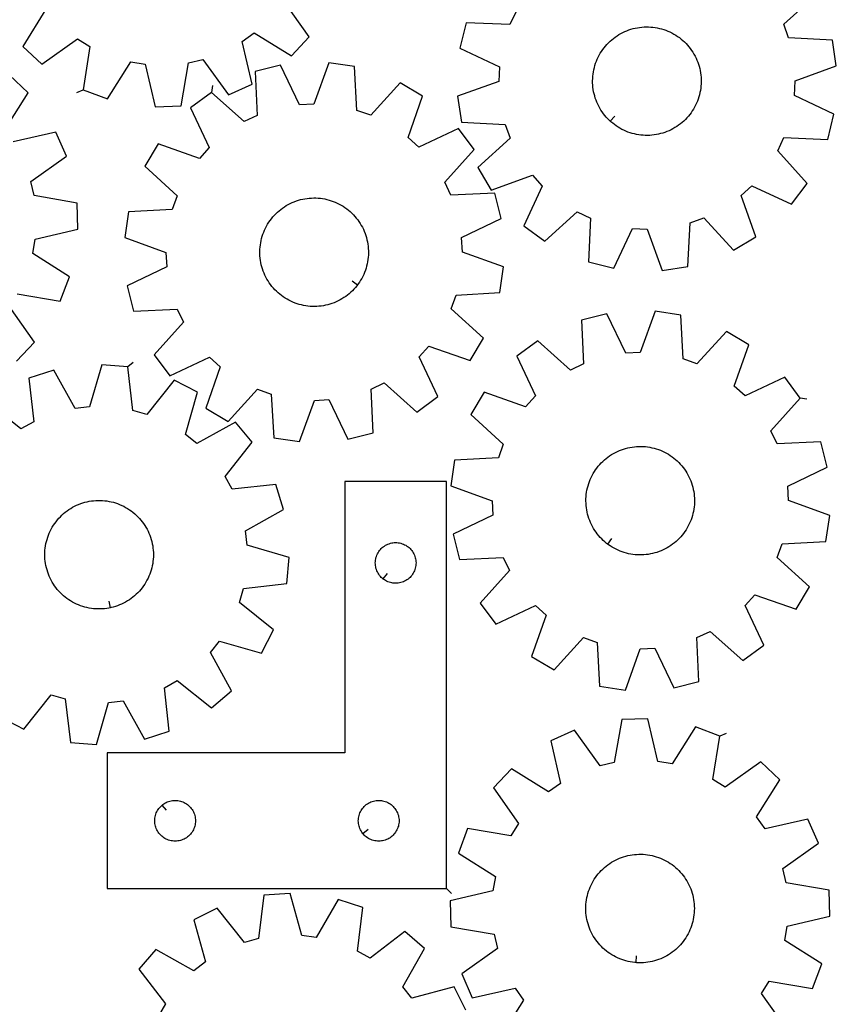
# Model space of a CAD drawing. Header units: millimetres. Extents: x 7 to 1243, y 7 to 1753.
# Tile 7 of 18: x 882 to 1243, y 442 to 878. Entities that reach past the tile are written whole.
import ezdxf

# ---------------------------------------------------------------- set-up
doc = ezdxf.new("R2010")
doc.units = ezdxf.units.MM
doc.layers.add('CUT', color=7, linetype='CONTINUOUS', true_color=0x000000)
doc.layers.add('LEADIN', color=1, linetype='CONTINUOUS', true_color=0xff0000)

msp = doc.modelspace()

# ---------------------------------------------------------------- linework, layer by layer
at = {"layer": 'CUT'}
for points in [[(1101.306858, 881.406152), (1098.566078, 875.589725), (1079.208672, 876.446018), (1076.421614, 865.251476), (1093.920873, 856.93172), (1093.614572, 850.509191), (1075.402971, 843.892544), (1077.112031, 832.483574), (1096.463072, 831.493798), (1098.637882, 825.44294), (1084.344638, 812.360677), (1090.289627, 802.474193), (1108.546428, 808.965081), (1112.871254, 804.207081), (1104.672384, 786.650858), (1113.948232, 779.791986), (1128.331361, 792.775361), (1134.147787, 790.034581), (1133.291494, 770.677174), (1144.486036, 767.890116), (1152.805793, 785.389376), (1159.228321, 785.083075), (1165.844969, 766.871474), (1177.253938, 768.580534), (1178.243714, 787.931574), (1184.294572, 790.106385), (1197.376835, 775.813141), (1207.26332, 781.75813), (1200.772431, 800.014931), (1205.530432, 804.339757), (1223.086654, 796.140887), (1229.945526, 805.416734), (1216.962151, 819.799864), (1219.702932, 825.61629), (1239.060338, 824.759997), (1241.847396, 835.954539), (1224.348137, 844.274296), (1224.654438, 850.696824), (1242.866038, 857.313471), (1241.156978, 868.722441), (1221.805938, 869.712217), (1219.631128, 875.763075), (1233.924371, 888.845338)], [(893.442329, 882.430638), (883.281671, 865.932049), (891.708537, 858.053381), (907.487433, 869.299219), (912.950652, 865.908655), (909.877165, 846.777631), (920.67761, 842.723513), (930.951812, 859.151634), (937.296682, 858.109845), (941.778277, 839.258911), (953.30803, 839.646545), (956.513385, 858.755918), (962.773956, 860.221506), (974.12835, 844.520546), (984.632111, 849.290919), (980.280634, 868.172314), (985.50379, 871.922157), (1002.002379, 861.7615), (1009.881047, 870.188366), (998.635209, 885.967261)], [(875.295392, 829.096277), (885.593498, 845.509425), (877.232733, 853.458202)], [(880.702688, 756.495442), (899.807374, 753.262272), (903.951561, 764.028478), (887.609827, 774.439537), (888.704575, 780.775484), (907.592284, 785.099471), (907.300965, 796.63206), (888.219032, 799.996913), (886.805785, 806.269506), (902.601035, 817.492363), (897.91856, 828.035603), (879.001479, 823.841983)], [(880.431487, 726.827692), (888.380265, 735.188458), (877.266611, 751.060733)], [(873.468055, 569.361339), (883.723309, 564.077853), (895.839544, 579.198675), (902.020062, 577.425573), (904.277404, 558.181176), (915.773926, 557.224387), (921.181379, 575.830887), (927.56997, 576.557936), (937.019994, 559.642279), (948.007543, 563.15785), (945.882979, 582.417357), (951.507037, 585.53387), (966.711063, 573.522209), (975.516884, 580.974926), (966.183748, 597.955355), (970.187063, 602.986872), (988.830415, 597.707872), (994.113901, 607.963127), (978.993079, 620.079361), (980.766181, 626.259879), (1000.010578, 628.517221), (1000.967367, 640.013743), (982.360867, 645.421197), (981.633818, 651.809787), (998.549475, 661.259811), (995.033904, 672.24736), (975.774396, 670.122796), (972.657883, 675.746855), (984.669545, 690.95088), (977.216828, 699.756701), (960.236399, 690.423565), (955.204882, 694.42688), (960.483882, 713.070232), (950.228627, 718.353718), (938.112393, 703.232896), (931.931875, 705.005998), (929.674533, 724.250396), (918.178011, 725.207185), (912.770557, 706.600684), (906.381967, 705.873635), (896.931943, 722.789292), (885.944394, 719.273722), (888.068958, 700.014214), (882.444899, 696.897701), (867.240874, 708.909362)], [(1220.953151, 431.362534), (1209.801911, 447.208426), (1213.225098, 452.651263), (1232.337393, 449.46338), (1236.456052, 460.239377), (1220.089691, 470.611678), (1221.169419, 476.950201), (1240.046827, 481.31894), (1239.728177, 492.850805), (1220.638323, 496.170426), (1219.210214, 502.439652), (1234.978821, 513.699912), (1230.271372, 524.232024), (1211.364283, 519.993582), (1207.645754, 525.239079), (1217.904932, 541.676587), (1209.525352, 549.605527), (1193.67946, 538.454288), (1188.236623, 541.877475), (1191.424506, 560.98977), (1180.648509, 565.108429), (1170.276208, 548.742067), (1163.937685, 549.821796), (1159.568946, 568.699204), (1148.037081, 568.380554), (1144.71746, 549.290699), (1138.448234, 547.862591), (1127.187974, 563.631198), (1116.655862, 558.923749), (1120.894303, 540.01666), (1115.648807, 536.298131), (1099.211299, 546.557309), (1091.282359, 538.177729), (1102.433598, 522.331837), (1099.010411, 516.889), (1079.898116, 520.076883), (1075.779457, 509.300885), (1092.145819, 498.928585), (1091.06609, 492.590062), (1072.188682, 488.221323), (1072.507332, 476.689457), (1091.597187, 473.369837), (1093.025295, 467.100611), (1077.256688, 455.840351), (1081.964137, 445.308239), (1100.871226, 449.54668), (1104.589755, 444.301184), (1094.330577, 427.863676)], [(1079.121982, 439.847096), (1073.955932, 450.162007), (1055.253521, 445.096215), (1051.307915, 450.173112), (1060.83432, 467.045872), (1052.114165, 474.598645), (1036.773986, 462.761361), (1031.185877, 465.941885), (1033.530201, 485.17588), (1022.583508, 488.816673), (1012.940963, 472.010016), (1006.56109, 472.80996), (1001.366432, 491.476988), (989.859735, 490.651525), (987.382813, 471.434156), (981.182454, 469.731736), (969.239654, 484.989912), (958.924743, 479.823861), (963.990535, 461.12145), (958.913637, 457.175845), (942.040877, 466.702249), (934.488104, 457.982095), (946.325389, 442.641915), (943.144865, 437.053806)]]:
    msp.add_lwpolyline(points, dxfattribs=at)
for points in [[(1142.898936, 832.934769), (1142.538455, 833.26602), (1141.845115, 833.957377), (1141.180552, 834.67644), (1140.545871, 835.42201), (1139.942129, 836.192848), (1139.370331, 836.98767), (1138.831428, 837.805153), (1138.326318, 838.643937), (1137.855841, 839.502626), (1137.42078, 840.379791), (1137.02186, 841.273971), (1136.659744, 842.183678), (1136.335035, 843.107398), (1136.048273, 844.043594), (1135.799936, 844.990707), (1135.590438, 845.947162), (1135.420126, 846.911366), (1135.289284, 847.881714), (1135.19813, 848.856592), (1135.146816, 849.834376), (1135.135427, 850.813439), (1135.163983, 851.792153), (1135.232434, 852.768887), (1135.340669, 853.742016), (1135.488506, 854.709921), (1135.675699, 855.67099), (1135.901937, 856.623624), (1136.166844, 857.566237), (1136.469978, 858.49726), (1136.810835, 859.415145), (1137.188847, 860.318362), (1137.603386, 861.20541), (1138.053761, 862.07481), (1138.539223, 862.925117), (1139.058964, 863.754915), (1139.612119, 864.562823), (1140.197766, 865.347496), (1140.814932, 866.107628), (1141.462589, 866.841955), (1142.13966, 867.549253), (1142.845016, 868.228346), (1143.577485, 868.878104), (1144.335847, 869.497444), (1145.11884, 870.085336), (1145.92516, 870.640802), (1146.753466, 871.162917), (1147.602379, 871.650812), (1148.470487, 872.103675), (1149.356343, 872.520753), (1150.258474, 872.90135), (1151.175379, 873.244834), (1152.105531, 873.550633), (1153.047381, 873.818238), (1153.999363, 874.047204), (1154.959893, 874.237148), (1155.92737, 874.387757), (1156.900185, 874.498777), (1157.876719, 874.570026), (1158.855347, 874.601384), (1159.834439, 874.592799), (1160.812366, 874.544285), (1161.787501, 874.455924), (1162.758219, 874.327861), (1163.722907, 874.160311), (1164.679958, 873.953553), (1165.627778, 873.707929), (1166.564792, 873.42385), (1167.489438, 873.101787), (1168.400179, 872.742278), (1169.295497, 872.34592), (1170.173904, 871.913373), (1171.033937, 871.445357), (1171.874164, 870.942651), (1172.693187, 870.406091), (1173.489643, 869.836572), (1174.262207, 869.23504), (1175.009592, 868.602497), (1175.730554, 867.939995), (1176.423894, 867.248638), (1177.088458, 866.529576), (1177.723139, 865.784005), (1178.326881, 865.013167), (1178.898679, 864.218345), (1179.437581, 863.400862), (1179.942692, 862.562078), (1180.413169, 861.703389), (1180.848229, 860.826225), (1181.24715, 859.932045), (1181.609266, 859.022338), (1181.933975, 858.098617), (1182.220736, 857.162421), (1182.469073, 856.215308), (1182.678572, 855.258853), (1182.848884, 854.294649), (1182.979726, 853.324301), (1183.070879, 852.349424), (1183.122193, 851.371639), (1183.133582, 850.392576), (1183.105027, 849.413862), (1183.036575, 848.437128), (1182.928341, 847.463999), (1182.780504, 846.496095), (1182.59331, 845.535025), (1182.367072, 844.582392), (1182.102165, 843.639778), (1181.799031, 842.708755), (1181.458175, 841.79087), (1181.080162, 840.887653), (1180.665623, 840.000606), (1180.215248, 839.131205), (1179.729786, 838.280898), (1179.210045, 837.4511), (1178.656891, 836.643192), (1178.071243, 835.858519), (1177.454077, 835.098387), (1176.80642, 834.36406), (1176.12935, 833.656762), (1175.423993, 832.977669), (1174.691524, 832.327912), (1173.933163, 831.708571), (1173.15017, 831.120679), (1172.343849, 830.565213), (1171.515543, 830.043098), (1170.66663, 829.555203), (1169.798523, 829.10234), (1168.912666, 828.685262), (1168.010535, 828.304665), (1167.093631, 827.961181), (1166.163479, 827.655382), (1165.221628, 827.387777), (1164.269646, 827.158812), (1163.309117, 826.968867), (1162.34164, 826.818259), (1161.368824, 826.707238), (1160.39229, 826.635989), (1159.413663, 826.604631), (1158.434571, 826.613216), (1157.456643, 826.66173), (1156.481509, 826.750091), (1155.51079, 826.878154), (1154.546102, 827.045704), (1153.589052, 827.252463), (1152.641231, 827.498086), (1151.704218, 827.782166), (1150.779571, 828.104228), (1149.868831, 828.463737), (1148.973512, 828.860095), (1148.095106, 829.292642), (1147.235073, 829.760658), (1146.394846, 830.263364), (1145.575822, 830.799924), (1144.779366, 831.369443), (1144.006803, 831.970975), (1143.259418, 832.603519)], [(966.650068, 845.644516), (957.393895, 838.759116), (965.642995, 821.226439), (961.331809, 816.456076), (943.056499, 822.894669), (937.13984, 812.991205), (951.470479, 799.949917), (949.313001, 793.892856), (929.964874, 792.847683), (928.288485, 781.433867), (946.518954, 774.869386), (946.843641, 768.447761), (929.368273, 760.077939), (932.18737, 748.891422), (951.542245, 749.803131), (954.299667, 743.994575), (941.357524, 729.574334), (948.242924, 720.318161), (965.775602, 728.567261), (970.545965, 724.256075), (964.107372, 705.980766), (974.010836, 700.064106), (987.052124, 714.394745), (993.109184, 712.237267), (994.154358, 692.88914), (1005.568173, 691.212751), (1012.132654, 709.44322), (1018.554279, 709.767907), (1026.924102, 692.292539), (1038.110619, 695.111636), (1037.198909, 714.466511), (1043.007465, 717.223933), (1057.427706, 704.28179), (1066.683879, 711.16719), (1058.434779, 728.699868), (1062.745965, 733.470231), (1081.021275, 727.031638), (1086.937935, 736.935102), (1072.607295, 749.97639), (1074.764773, 756.03345), (1094.1129, 757.078624), (1095.789289, 768.49244), (1077.55882, 775.05692), (1077.234133, 781.478545), (1094.709501, 789.848368), (1091.890404, 801.034885), (1072.535529, 800.123175), (1069.778108, 805.931731), (1082.72025, 820.351972), (1075.83485, 829.608145), (1058.302173, 821.359045), (1053.53181, 825.670231), (1059.970403, 843.945541), (1050.066938, 849.862201), (1037.02565, 835.531561), (1030.96859, 837.689039), (1029.923416, 857.037166), (1018.509601, 858.713555), (1011.94512, 840.483086), (1005.523495, 840.158399), (997.153673, 857.633767), (985.967156, 854.814671), (986.878865, 835.459795), (981.070309, 832.702374)], [(1031.213401, 760.537539), (1030.919079, 760.146326), (1030.299009, 759.38856), (1029.648547, 758.656717), (1028.968776, 757.952014), (1028.260827, 757.275624), (1027.525877, 756.628674), (1026.765152, 756.012239), (1025.979915, 755.427347), (1025.171476, 754.87497), (1024.341178, 754.356027), (1023.490405, 753.871384), (1022.620571, 753.421845), (1021.733126, 753.00816), (1020.829545, 752.631016), (1019.911333, 752.291043), (1018.980018, 751.988805), (1018.037151, 751.724805), (1017.0843, 751.499483), (1016.123051, 751.313214), (1015.155005, 751.166309), (1014.181772, 751.05901), (1013.204972, 750.991498), (1012.226232, 750.963884), (1011.24718, 750.976215), (1010.269445, 751.02847), (1009.294656, 751.120561), (1008.324434, 751.252336), (1007.360394, 751.423576), (1006.404142, 751.633995), (1005.457268, 751.883242), (1004.521348, 752.170904), (1003.59794, 752.496502), (1002.688582, 752.859493), (1001.794786, 753.259273), (1000.918041, 753.695178), (1000.059805, 754.166481), (999.221507, 754.672397), (998.404543, 755.212086), (997.610271, 755.784649), (996.840014, 756.389132), (996.095055, 757.02453), (995.376632, 757.689785), (994.685942, 758.383789), (994.024135, 759.105389), (993.392311, 759.853382), (992.791522, 760.626524), (992.222769, 761.423528), (991.686998, 762.243067), (991.1851, 763.083777), (990.717912, 763.94426), (990.28621, 764.823082), (989.890714, 765.718781), (989.53208, 766.629867), (989.210908, 767.554823), (988.92773, 768.492109), (988.683018, 769.440166), (988.47718, 770.397415), (988.310558, 771.362263), (988.18343, 772.333105), (988.096006, 773.308324), (988.048433, 774.286298), (988.04079, 775.265398), (988.07309, 776.243994), (988.145278, 777.22046), (988.257234, 778.193168), (988.408773, 779.160499), (988.599642, 780.120845), (988.829523, 781.072607), (989.098034, 782.0142), (989.404728, 782.944057), (989.749094, 783.86063), (990.130559, 784.762395), (990.548488, 785.64785), (991.002186, 786.515521), (991.490897, 787.363964), (992.013809, 788.191768), (992.57005, 788.997554), (993.158696, 789.779981), (993.778765, 790.537746), (994.429227, 791.26959), (995.108998, 791.974293), (995.816948, 792.650682), (996.551897, 793.297633), (997.312623, 793.914067), (998.097859, 794.49896), (998.906299, 795.051337), (999.736596, 795.570279), (1000.58737, 796.054923), (1001.457203, 796.504461), (1002.344649, 796.918147), (1003.248229, 797.29529), (1004.166441, 797.635264), (1005.097756, 797.937502), (1006.040624, 798.201502), (1006.993475, 798.426823), (1007.954723, 798.613092), (1008.92277, 798.759998), (1009.896003, 798.867296), (1010.872802, 798.934808), (1011.851542, 798.962422), (1012.830595, 798.950091), (1013.808329, 798.897837), (1014.783118, 798.805745), (1015.75334, 798.67397), (1016.71738, 798.502731), (1017.673632, 798.292312), (1018.620507, 798.043064), (1019.556426, 797.755402), (1020.479834, 797.429804), (1021.389192, 797.066813), (1022.282988, 796.667033), (1023.159733, 796.231129), (1024.017969, 795.759826), (1024.856267, 795.253909), (1025.673232, 794.71422), (1026.467503, 794.141658), (1027.23776, 793.537175), (1027.982719, 792.901777), (1028.701142, 792.236522), (1029.391832, 791.542517), (1030.05364, 790.820918), (1030.685464, 790.072925), (1031.286252, 789.299783), (1031.855005, 788.502779), (1032.390776, 787.68324), (1032.892674, 786.842529), (1033.359862, 785.982047), (1033.791564, 785.103224), (1034.187061, 784.207525), (1034.545694, 783.296439), (1034.866867, 782.371483), (1035.150044, 781.434197), (1035.394756, 780.48614), (1035.600594, 779.528891), (1035.767216, 778.564043), (1035.894345, 777.593201), (1035.981768, 776.617982), (1036.029341, 775.640009), (1036.036984, 774.660909), (1036.004685, 773.682312), (1035.932497, 772.705847), (1035.82054, 771.733139), (1035.669001, 770.765807), (1035.478132, 769.805461), (1035.248251, 768.8537), (1034.97974, 767.912107), (1034.673047, 766.98225), (1034.328681, 766.065676), (1033.947216, 765.163911), (1033.529286, 764.278457), (1033.075588, 763.410785), (1032.586877, 762.562342), (1032.063965, 761.734538), (1031.507724, 760.928753)], [(1226.925326, 710.398462), (1220.050891, 719.662781), (1202.508458, 711.434448), (1197.743203, 715.75128), (1204.203432, 734.018953), (1194.306981, 739.947335), (1181.248733, 725.632149), (1175.194232, 727.796798), (1174.17197, 747.146149), (1162.760147, 748.836053), (1156.174083, 730.613369), (1149.752079, 730.296287), (1141.402955, 747.781554), (1130.213108, 744.975706), (1131.101897, 725.619764), (1125.290081, 722.869223), (1110.885175, 735.828432), (1101.620856, 728.953997), (1109.849188, 711.411564), (1105.532356, 706.64631), (1087.264684, 713.106539), (1081.336301, 703.210088), (1095.651487, 690.151839), (1093.486839, 684.097338), (1074.137488, 683.075076), (1072.447584, 671.663254), (1090.670267, 665.07719), (1090.98735, 658.655185), (1073.502083, 650.306062), (1076.307931, 639.116214), (1095.663872, 640.005004), (1098.414414, 634.193187), (1085.455204, 619.788281), (1092.329639, 610.523962), (1109.872072, 618.752294), (1114.637327, 614.435463), (1108.177098, 596.16779), (1118.073549, 590.239407), (1131.131797, 604.554594), (1137.186298, 602.389945), (1138.20856, 583.040594), (1149.620383, 581.35069), (1156.206447, 599.573373), (1162.628452, 599.890456), (1170.977575, 582.405189), (1182.167422, 585.211037), (1181.278633, 604.566979), (1187.090449, 607.31752), (1201.495355, 594.358311), (1210.759675, 601.232745), (1202.531342, 618.775179), (1206.848174, 623.540433), (1225.115846, 617.080204), (1231.044229, 626.976655), (1216.729043, 640.034904), (1218.893691, 646.089405), (1238.243043, 647.111667), (1239.932946, 658.523489), (1221.710263, 665.109553), (1221.39318, 671.531558), (1238.878447, 679.880681), (1236.072599, 691.070528), (1216.716658, 690.181739), (1213.966117, 695.993556)], [(1141.741956, 645.935953), (1141.351091, 646.230739), (1140.59406, 646.851705), (1139.862988, 647.503033), (1139.15909, 648.183638), (1138.483539, 648.892388), (1137.83746, 649.628103), (1137.221926, 650.389558), (1136.637964, 651.175486), (1136.086545, 651.984579), (1135.568586, 652.815491), (1135.08495, 653.666838), (1134.636442, 654.537203), (1134.223808, 655.425138), (1133.847734, 656.329164), (1133.508848, 657.247778), (1133.207713, 658.17945), (1132.94483, 659.12263), (1132.720637, 660.075747), (1132.535507, 661.037216), (1132.389747, 662.005435), (1132.283601, 662.978794), (1132.217246, 663.955673), (1132.190791, 664.934446), (1132.204281, 665.913482), (1132.257694, 666.891154), (1132.350939, 667.865834), (1132.483863, 668.835899), (1132.656244, 669.799735), (1132.867795, 670.755738), (1133.118164, 671.702316), (1133.406934, 672.637895), (1133.733625, 673.560916), (1134.097692, 674.469844), (1134.498531, 675.363166), (1134.935473, 676.239394), (1135.407792, 677.097071), (1135.914701, 677.93477), (1136.455357, 678.751095), (1137.02886, 679.544688), (1137.634254, 680.314228), (1138.270534, 681.058435), (1138.936639, 681.776069), (1139.631461, 682.465937), (1140.353844, 683.126889), (1141.102585, 683.757827), (1141.876437, 684.3577), (1142.674114, 684.925509), (1143.494287, 685.460309), (1144.335591, 685.961211), (1145.196626, 686.42738), (1146.075959, 686.85804), (1146.972127, 687.252476), (1147.883636, 687.61003), (1148.808972, 687.930107), (1149.746593, 688.212175), (1150.694939, 688.455764), (1151.652431, 688.660468), (1152.617476, 688.825948), (1153.588467, 688.951926), (1154.563789, 689.038195), (1155.541818, 689.08461), (1156.520926, 689.091093), (1157.499484, 689.057635), (1158.475863, 688.984291), (1159.448438, 688.871183), (1160.41559, 688.718498), (1161.375709, 688.526493), (1162.327198, 688.295485), (1163.268472, 688.025859), (1164.197965, 687.718065), (1165.11413, 687.372613), (1166.015443, 686.990081), (1166.900402, 686.571103), (1167.767535, 686.116378), (1168.6154, 685.626662), (1169.442583, 685.102771), (1170.24771, 684.545576), (1171.029439, 683.956004), (1171.78647, 683.335038), (1172.517543, 682.68371), (1173.22144, 682.003105), (1173.896991, 681.294355), (1174.54307, 680.55864), (1175.158604, 679.797185), (1175.742566, 679.011257), (1176.293985, 678.202163), (1176.811944, 677.371252), (1177.29558, 676.519905), (1177.744088, 675.64954), (1178.156723, 674.761605), (1178.532796, 673.857579), (1178.871682, 672.938965), (1179.172817, 672.007293), (1179.4357, 671.064113), (1179.659893, 670.110996), (1179.845024, 669.149527), (1179.990783, 668.181308), (1180.096929, 667.207948), (1180.163284, 666.23107), (1180.189739, 665.252297), (1180.176249, 664.27326), (1180.122837, 663.295588), (1180.029591, 662.320909), (1179.896667, 661.350844), (1179.724286, 660.387008), (1179.512735, 659.431005), (1179.262366, 658.484426), (1178.973596, 657.548848), (1178.646905, 656.625827), (1178.282838, 655.716899), (1177.881999, 654.823577), (1177.445057, 653.947349), (1176.972738, 653.089671), (1176.465829, 652.251973), (1175.925173, 651.435648), (1175.351671, 650.642055), (1174.746276, 649.872515), (1174.109996, 649.128308), (1173.443891, 648.410674), (1172.749069, 647.720806), (1172.026686, 647.059854), (1171.277945, 646.428916), (1170.504093, 645.829043), (1169.706416, 645.261234), (1168.886243, 644.726434), (1168.044939, 644.225532), (1167.183904, 643.759363), (1166.304571, 643.328702), (1165.408404, 642.934267), (1164.496894, 642.576713), (1163.571558, 642.256635), (1162.633937, 641.974568), (1161.685592, 641.730979), (1160.728099, 641.526274), (1159.763054, 641.360795), (1158.792063, 641.234816), (1157.816741, 641.148548), (1156.838712, 641.102133), (1155.859604, 641.095649), (1154.881046, 641.129108), (1153.904667, 641.202452), (1152.932092, 641.31556), (1151.96494, 641.468244), (1151.004821, 641.66025), (1150.053332, 641.891258), (1149.112058, 642.160884), (1148.182565, 642.468678), (1147.2664, 642.814129), (1146.365087, 643.196662), (1145.480128, 643.61564), (1144.612995, 644.070365), (1143.765131, 644.560081), (1142.937947, 645.083972), (1142.13282, 645.641167)], [(1070.571383, 493.563379), (1070.571383, 673.563379), (1025.571383, 673.563379), (1025.571383, 553.563379), (920.571383, 553.563379), (920.571383, 493.563379)], [(921.818363, 617.714476), (921.33887, 617.615678), (920.372625, 617.457361), (919.400725, 617.338588), (918.42479, 617.259556), (917.446444, 617.220397), (916.467314, 617.221176), (915.489032, 617.261892), (914.513224, 617.342476), (913.541515, 617.462796), (912.575522, 617.62265), (911.616853, 617.821772), (910.667104, 618.059831), (909.727856, 618.336431), (908.800671, 618.651111), (907.887094, 619.003349), (906.988644, 619.392556), (906.106816, 619.818086), (905.24308, 620.279231), (904.398871, 620.775222), (903.575596, 621.305235), (902.774625, 621.868387), (901.99729, 622.46374), (901.244886, 623.090305), (900.518665, 623.747038), (899.819835, 624.432845), (899.14956, 625.146586), (898.508955, 625.887073), (897.899087, 626.653073), (897.32097, 627.443311), (896.775567, 628.256472), (896.263786, 629.091203), (895.786478, 629.946113), (895.344438, 630.819781), (894.938402, 631.710753), (894.569044, 632.617544), (894.236981, 633.538646), (893.942765, 634.472526), (893.686885, 635.41763), (893.469768, 636.372384), (893.291774, 637.335199), (893.153201, 638.304473), (893.054278, 639.278593), (892.99517, 640.255937), (892.975976, 641.234879), (892.996728, 642.213789), (893.05739, 643.191037), (893.157863, 644.164999), (893.297979, 645.134051), (893.477504, 646.096582), (893.69614, 647.050989), (893.953523, 647.995685), (894.249225, 648.929095), (894.582753, 649.849668), (894.953553, 650.75587), (895.361007, 651.646194), (895.804436, 652.519158), (896.283104, 653.373308), (896.796212, 654.207223), (897.342908, 655.019515), (897.922282, 655.808833), (898.533368, 656.573861), (899.17515, 657.313328), (899.84656, 658.026002), (900.54648, 658.710697), (901.273745, 659.366273), (902.027145, 659.99164), (902.805426, 660.585756), (903.607293, 661.147632), (904.43141, 661.676334), (905.276407, 662.170982), (906.140876, 662.630752), (907.023379, 663.054878), (907.922447, 663.442656), (908.836584, 663.793439), (909.764268, 664.106644), (910.703956, 664.381749), (911.654082, 664.618297), (912.613066, 664.815893), (913.579312, 664.97421), (914.551211, 665.092983), (915.527146, 665.172015), (916.505493, 665.211174), (917.484622, 665.210395), (918.462905, 665.169679), (919.438713, 665.089095), (920.410422, 664.968775), (921.376415, 664.808922), (922.335083, 664.609799), (923.284832, 664.37174), (924.224081, 664.09514), (925.151265, 663.78046), (926.064843, 663.428223), (926.963293, 663.039015), (927.84512, 662.613485), (928.708857, 662.15234), (929.553065, 661.656349), (930.37634, 661.126336), (931.177312, 660.563185), (931.954646, 659.967831), (932.707051, 659.341266), (933.433272, 658.684534), (934.132102, 657.998726), (934.802377, 657.284985), (935.442982, 656.544498), (936.05285, 655.778498), (936.630966, 654.98826), (937.176369, 654.175099), (937.688151, 653.340368), (938.165458, 652.485458), (938.607499, 651.61179), (939.013535, 650.720819), (939.382892, 649.814027), (939.714955, 648.892925), (940.009172, 647.959045), (940.265051, 647.013942), (940.482169, 646.059188), (940.660162, 645.096372), (940.798736, 644.127098), (940.897659, 643.152978), (940.956767, 642.175634), (940.975961, 641.196692), (940.955209, 640.217783), (940.894547, 639.240534), (940.794074, 638.266573), (940.653958, 637.29752), (940.474433, 636.334989), (940.255796, 635.380582), (939.998413, 634.435887), (939.702712, 633.502476), (939.369183, 632.581903), (938.998384, 631.675701), (938.59093, 630.785377), (938.147501, 629.912413), (937.668833, 629.058263), (937.155724, 628.224348), (936.609028, 627.412056), (936.029655, 626.622738), (935.418569, 625.85771), (934.776787, 625.118243), (934.105377, 624.405569), (933.405457, 623.720875), (932.678191, 623.065298), (931.924791, 622.439932), (931.14651, 621.845816), (930.344644, 621.283939), (929.520527, 620.755237), (928.67553, 620.260589), (927.811061, 619.80082), (926.928558, 619.376693), (926.02949, 618.988916), (925.115353, 618.638132), (924.187668, 618.324928), (923.247981, 618.049822), (922.297855, 617.813274)], [(1042.3649, 630.61001), (1042.13727, 630.796821), (1041.707422, 631.199418), (1041.304825, 631.629267), (1040.931203, 632.084526), (1040.588156, 632.563247), (1040.277154, 633.063379), (1039.999528, 633.582781), (1039.756467, 634.119228), (1039.549012, 634.670424), (1039.37805, 635.234008), (1039.244315, 635.807566), (1039.148379, 636.388643), (1039.090653, 636.974751), (1039.071383, 637.563379), (1039.090653, 638.152007), (1039.148379, 638.738115), (1039.244315, 639.319192), (1039.37805, 639.89275), (1039.549012, 640.456334), (1039.756467, 641.00753), (1039.999528, 641.543977), (1040.277154, 642.063379), (1040.588156, 642.563511), (1040.931203, 643.042232), (1041.304825, 643.497491), (1041.707422, 643.92734), (1042.13727, 644.329937), (1042.59253, 644.703559), (1043.071251, 645.046605), (1043.571383, 645.357608), (1044.090785, 645.635234), (1044.627232, 645.878295), (1045.178428, 646.08575), (1045.742011, 646.256711), (1046.31557, 646.390447), (1046.896647, 646.486383), (1047.482755, 646.544109), (1048.071383, 646.563379), (1048.660011, 646.544109), (1049.246119, 646.486383), (1049.827196, 646.390447), (1050.400754, 646.256711), (1050.964338, 646.08575), (1051.515534, 645.878295), (1052.051981, 645.635234), (1052.571383, 645.357608), (1053.071515, 645.046605), (1053.550236, 644.703559), (1054.005495, 644.329937), (1054.435344, 643.92734), (1054.837941, 643.497491), (1055.211563, 643.042232), (1055.554609, 642.563511), (1055.865611, 642.063379), (1056.143238, 641.543977), (1056.386299, 641.00753), (1056.593754, 640.456334), (1056.764715, 639.89275), (1056.89845, 639.319192), (1056.994387, 638.738115), (1057.052113, 638.152007), (1057.071383, 637.563379), (1057.052113, 636.974751), (1056.994387, 636.388643), (1056.89845, 635.807566), (1056.764715, 635.234008), (1056.593754, 634.670424), (1056.386299, 634.119228), (1056.143238, 633.582781), (1055.865611, 633.063379), (1055.554609, 632.563247), (1055.211563, 632.084526), (1054.837941, 631.629267), (1054.435344, 631.199418), (1054.005495, 630.796821), (1053.550236, 630.423199), (1053.071515, 630.080152), (1052.571383, 629.76915), (1052.051981, 629.491524), (1051.515534, 629.248463), (1050.964338, 629.041008), (1050.400754, 628.870047), (1049.827196, 628.736311), (1049.246119, 628.640375), (1048.660011, 628.582649), (1048.071383, 628.563379), (1047.482755, 628.582649), (1046.896647, 628.640375), (1046.31557, 628.736311), (1045.742011, 628.870047), (1045.178428, 629.041008), (1044.627232, 629.248463), (1044.090785, 629.491524), (1043.571383, 629.76915), (1043.071251, 630.080152), (1042.59253, 630.423199)], [(944.8649, 530.516748), (945.09253, 530.703559), (945.571251, 531.046605), (946.071383, 531.357608), (946.590785, 531.635234), (947.127232, 531.878295), (947.678428, 532.08575), (948.242011, 532.256711), (948.81557, 532.390447), (949.396647, 532.486383), (949.982755, 532.544109), (950.571383, 532.563379), (951.160011, 532.544109), (951.746119, 532.486383), (952.327196, 532.390447), (952.900754, 532.256711), (953.464338, 532.08575), (954.015534, 531.878295), (954.551981, 531.635234), (955.071383, 531.357608), (955.571515, 531.046605), (956.050236, 530.703559), (956.505495, 530.329937), (956.935344, 529.92734), (957.337941, 529.497491), (957.711563, 529.042232), (958.054609, 528.563511), (958.365611, 528.063379), (958.643238, 527.543977), (958.886299, 527.00753), (959.093754, 526.456334), (959.264715, 525.89275), (959.39845, 525.319192), (959.494387, 524.738115), (959.552113, 524.152007), (959.571383, 523.563379), (959.552113, 522.974751), (959.494387, 522.388643), (959.39845, 521.807566), (959.264715, 521.234008), (959.093754, 520.670424), (958.886299, 520.119228), (958.643238, 519.582781), (958.365611, 519.063379), (958.054609, 518.563247), (957.711563, 518.084526), (957.337941, 517.629267), (956.935344, 517.199418), (956.505495, 516.796821), (956.050236, 516.423199), (955.571515, 516.080152), (955.071383, 515.76915), (954.551981, 515.491524), (954.015534, 515.248463), (953.464338, 515.041008), (952.900754, 514.870047), (952.327196, 514.736311), (951.746119, 514.640375), (951.160011, 514.582649), (950.571383, 514.563379), (949.982755, 514.582649), (949.396647, 514.640375), (948.81557, 514.736311), (948.242011, 514.870047), (947.678428, 515.041008), (947.127232, 515.248463), (946.590785, 515.491524), (946.071383, 515.76915), (945.571251, 516.080152), (945.09253, 516.423199), (944.63727, 516.796821), (944.207422, 517.199418), (943.804825, 517.629267), (943.431203, 518.084526), (943.088156, 518.563247), (942.777154, 519.063379), (942.499528, 519.582781), (942.256467, 520.119228), (942.049012, 520.670424), (941.87805, 521.234008), (941.744315, 521.807566), (941.648379, 522.388643), (941.590653, 522.974751), (941.571383, 523.563379), (941.590653, 524.152007), (941.648379, 524.738115), (941.744315, 525.319192), (941.87805, 525.89275), (942.049012, 526.456334), (942.256467, 527.00753), (942.499528, 527.543977), (942.777154, 528.063379), (943.088156, 528.563511), (943.431203, 529.042232), (943.804825, 529.497491), (944.207422, 529.92734), (944.63727, 530.329937)], [(1033.618014, 517.856896), (1033.431203, 518.084526), (1033.088156, 518.563247), (1032.777154, 519.063379), (1032.499528, 519.582781), (1032.256467, 520.119228), (1032.049012, 520.670424), (1031.87805, 521.234008), (1031.744315, 521.807566), (1031.648379, 522.388643), (1031.590653, 522.974751), (1031.571383, 523.563379), (1031.590653, 524.152007), (1031.648379, 524.738115), (1031.744315, 525.319192), (1031.87805, 525.89275), (1032.049012, 526.456334), (1032.256467, 527.00753), (1032.499528, 527.543977), (1032.777154, 528.063379), (1033.088156, 528.563511), (1033.431203, 529.042232), (1033.804825, 529.497491), (1034.207422, 529.92734), (1034.63727, 530.329937), (1035.09253, 530.703559), (1035.571251, 531.046605), (1036.071383, 531.357608), (1036.590785, 531.635234), (1037.127232, 531.878295), (1037.678428, 532.08575), (1038.242011, 532.256711), (1038.81557, 532.390447), (1039.396647, 532.486383), (1039.982755, 532.544109), (1040.571383, 532.563379), (1041.160011, 532.544109), (1041.746119, 532.486383), (1042.327196, 532.390447), (1042.900754, 532.256711), (1043.464338, 532.08575), (1044.015534, 531.878295), (1044.551981, 531.635234), (1045.071383, 531.357608), (1045.571515, 531.046605), (1046.050236, 530.703559), (1046.505495, 530.329937), (1046.935344, 529.92734), (1047.337941, 529.497491), (1047.711563, 529.042232), (1048.054609, 528.563511), (1048.365611, 528.063379), (1048.643238, 527.543977), (1048.886299, 527.00753), (1049.093754, 526.456334), (1049.264715, 525.89275), (1049.39845, 525.319192), (1049.494387, 524.738115), (1049.552113, 524.152007), (1049.571383, 523.563379), (1049.552113, 522.974751), (1049.494387, 522.388643), (1049.39845, 521.807566), (1049.264715, 521.234008), (1049.093754, 520.670424), (1048.886299, 520.119228), (1048.643238, 519.582781), (1048.365611, 519.063379), (1048.054609, 518.563247), (1047.711563, 518.084526), (1047.337941, 517.629267), (1046.935344, 517.199418), (1046.505495, 516.796821), (1046.050236, 516.423199), (1045.571515, 516.080152), (1045.071383, 515.76915), (1044.551981, 515.491524), (1044.015534, 515.248463), (1043.464338, 515.041008), (1042.900754, 514.870047), (1042.327196, 514.736311), (1041.746119, 514.640375), (1041.160011, 514.582649), (1040.571383, 514.563379), (1039.982755, 514.582649), (1039.396647, 514.640375), (1038.81557, 514.736311), (1038.242011, 514.870047), (1037.678428, 515.041008), (1037.127232, 515.248463), (1036.590785, 515.491524), (1036.071383, 515.76915), (1035.571251, 516.080152), (1035.09253, 516.423199), (1034.63727, 516.796821), (1034.207422, 517.199418), (1033.804825, 517.629267)], [(1154.228017, 460.849654), (1153.739973, 460.88821), (1152.767842, 461.005071), (1151.801286, 461.161487), (1150.841915, 461.357197), (1149.891325, 461.591875), (1148.951099, 461.865131), (1148.0228, 462.17651), (1147.107975, 462.525495), (1146.208145, 462.911503), (1145.32481, 463.333892), (1144.459438, 463.791961), (1143.61347, 464.284945), (1142.788314, 464.812025), (1141.985344, 465.372323), (1141.205896, 465.964907), (1140.451267, 466.58879), (1139.722713, 467.242935), (1139.021448, 467.926251), (1138.348637, 468.637603), (1137.705402, 469.375806), (1137.092812, 470.139631), (1136.511887, 470.927807), (1135.963594, 471.739022), (1135.448846, 472.571926), (1134.968499, 473.425133), (1134.523353, 474.297223), (1134.114149, 475.186743), (1133.741567, 476.092215), (1133.406229, 477.012129), (1133.108691, 477.944957), (1132.84945, 478.889144), (1132.628937, 479.843119), (1132.447519, 480.805295), (1132.305497, 481.77407), (1132.203108, 482.747832), (1132.140523, 483.724959), (1132.117846, 484.703826), (1132.135114, 485.682804), (1132.192299, 486.660262), (1132.289306, 487.634575), (1132.425973, 488.60412), (1132.602072, 489.567283), (1132.817311, 490.522463), (1133.071331, 491.468068), (1133.363709, 492.402525), (1133.69396, 493.324278), (1134.061533, 494.231794), (1134.465816, 495.123563), (1134.906136, 495.998098), (1135.381761, 496.853946), (1135.8919, 497.689682), (1136.435702, 498.503914), (1137.012263, 499.295288), (1137.620623, 500.062486), (1138.25977, 500.804232), (1138.92864, 501.51929), (1139.626119, 502.206471), (1140.351047, 502.864631), (1141.102217, 503.492675), (1141.878379, 504.089556), (1142.678241, 504.654283), (1143.500472, 505.185914), (1144.343703, 505.683565), (1145.206531, 506.146408), (1146.087519, 506.573672), (1146.985202, 506.964646), (1147.898085, 507.31868), (1148.824649, 507.635183), (1149.763351, 507.913631), (1150.71263, 508.153558), (1151.670905, 508.354565), (1152.636581, 508.516319), (1153.608052, 508.63855), (1154.583699, 508.721054), (1155.5619, 508.763694), (1156.541026, 508.766399), (1157.519448, 508.729164), (1158.495537, 508.652052), (1159.467668, 508.535192), (1160.434223, 508.378776), (1161.393594, 508.183066), (1162.344184, 507.948388), (1163.284411, 507.675132), (1164.212709, 507.363752), (1165.127534, 507.014768), (1166.027364, 506.62876), (1166.910699, 506.20637), (1167.776071, 505.748302), (1168.622039, 505.255318), (1169.447195, 504.728238), (1170.250165, 504.16794), (1171.029613, 503.575356), (1171.784242, 502.951472), (1172.512796, 502.297328), (1173.214061, 501.614011), (1173.886872, 500.90266), (1174.530107, 500.164457), (1175.142697, 499.400632), (1175.723622, 498.612456), (1176.271915, 497.801241), (1176.786663, 496.968337), (1177.26701, 496.11513), (1177.712156, 495.24304), (1178.12136, 494.353519), (1178.493942, 493.448048), (1178.82928, 492.528133), (1179.126818, 491.595306), (1179.386059, 490.651119), (1179.606572, 489.697144), (1179.787991, 488.734968), (1179.930012, 487.766193), (1180.032401, 486.792431), (1180.094986, 485.815304), (1180.117663, 484.836436), (1180.100395, 483.857459), (1180.04321, 482.88), (1179.946203, 481.905688), (1179.809537, 480.936143), (1179.633437, 479.972979), (1179.418198, 479.0178), (1179.164178, 478.072195), (1178.8718, 477.137738), (1178.541549, 476.215984), (1178.173977, 475.308468), (1177.769694, 474.4167), (1177.329373, 473.542164), (1176.853748, 472.686316), (1176.34361, 471.850581), (1175.799807, 471.036348), (1175.223246, 470.244974), (1174.614886, 469.477776), (1173.975739, 468.736031), (1173.30687, 468.020972), (1172.60939, 467.333791), (1171.884462, 466.675631), (1171.133292, 466.047588), (1170.35713, 465.450706), (1169.557268, 464.88598), (1168.735037, 464.354349), (1167.891806, 463.856698), (1167.028978, 463.393855), (1166.14799, 462.966591), (1165.250307, 462.575617), (1164.337424, 462.221583), (1163.41086, 461.905079), (1162.472158, 461.626632), (1161.522879, 461.386705), (1160.564604, 461.185697), (1159.598928, 461.023944), (1158.627457, 460.901713), (1157.65181, 460.819209), (1156.673609, 460.776569), (1155.694483, 460.773864), (1154.716061, 460.811099)]]:
    msp.add_lwpolyline(points, close=True, dxfattribs=at)
at = {"layer": 'LEADIN'}
for p, q in [((907.145668, 845.537098), (909.877165, 846.777631)), ((967.086012, 848.612673), (966.650068, 845.644516)), ((1144.928805, 835.143759), (1142.898936, 832.934769)), ((1028.816088, 762.341116), (1031.213401, 760.537539)), ((931.964482, 726.188471), (929.674533, 724.250396)), ((1229.892964, 709.959003), (1226.925326, 710.398462)), ((1143.54837, 648.331129), (1141.741956, 645.935953)), ((1044.26808, 632.929041), (1042.3649, 630.61001)), ((921.212937, 620.652751), (921.818363, 617.714476)), ((1194.163376, 562.21394), (1191.424506, 560.98977)), ((946.76808, 528.197717), (944.8649, 530.516748)), ((1035.937045, 519.760076), (1033.618014, 517.856896)), ((1072.692703, 491.442059), (1070.571383, 493.563379)), ((1154.464283, 463.840336), (1154.228017, 460.849654))]:
    msp.add_line(p, q, dxfattribs=at)

doc.saveas('drawing.dxf')
